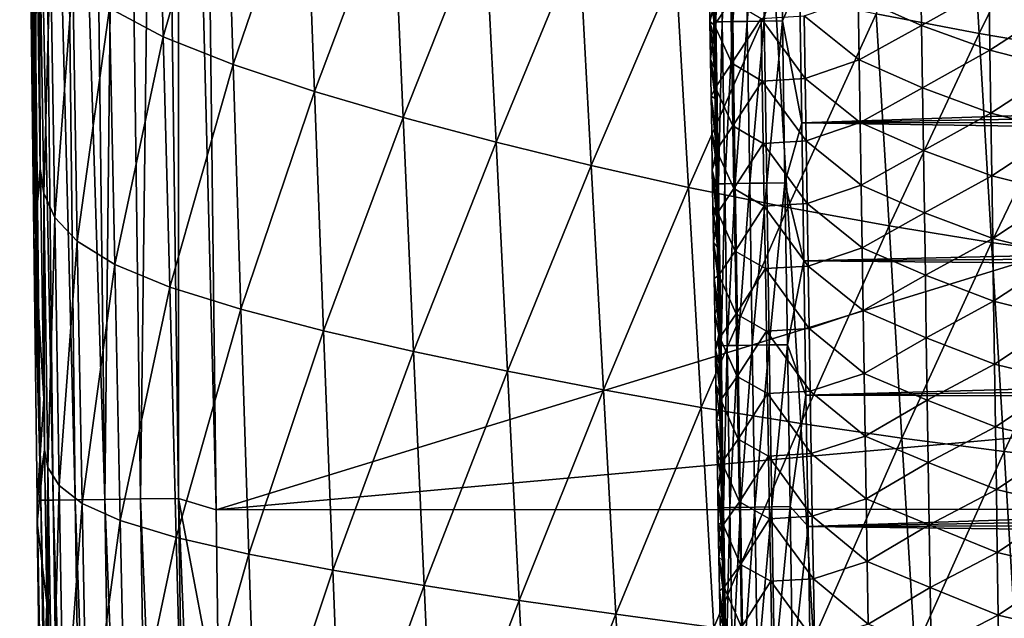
# Model space of a CAD drawing. Header units: metres. Extents: x -26 to 26, y -167 to 32.
# Tile 118 of 237: x -21 to -13, y -67 to -62. Entities that reach past the tile are written whole.
import ezdxf

# ---------------------------------------------------------------- set-up
doc = ezdxf.new("R2010")
doc.units = ezdxf.units.M
doc.layers.add('solid_12_411_043_XXX', color=7, linetype='CONTINUOUS')

msp = doc.modelspace()

# ---------------------------------------------------------------- linework, layer by layer
at = {"layer": 'solid_12_411_043_XXX'}
for points in [[(-21.179415, -66.078621, 136.375885), (-21.343637, -53.979897, 136.237839), (-21.352314, -53.979992, 136.072861)], [(-21.325661, -56.372696, 136.070496), (-21.179415, -66.078621, 136.375885), (-21.352314, -53.979992, 136.072861)], [(-21.179415, -66.078621, 136.375885), (-21.316532, -53.979595, 136.400696), (-21.343637, -53.979897, 136.237839)], [(-21.076607, -66.077293, 136.68985), (-21.208416, -53.978401, 136.712631), (-21.316532, -53.979595, 136.400696)], [(-21.179415, -66.078621, 136.375885), (-21.076607, -66.077293, 136.68985), (-21.316532, -53.979595, 136.400696)], [(-20.897955, -66.074989, 136.983688), (-21.033371, -53.976467, 136.99263), (-21.208416, -53.978401, 136.712631)], [(-21.076607, -66.077293, 136.68985), (-20.897955, -66.074989, 136.983688), (-21.208416, -53.978401, 136.712631)], [(-20.652277, -66.071815, 137.230865), (-20.800573, -53.973896, 137.226227), (-21.033371, -53.976467, 136.99263)], [(-20.897955, -66.074989, 136.983688), (-20.652277, -66.071815, 137.230865), (-21.033371, -53.976467, 136.99263)], [(-20.652277, -66.071815, 137.230865), (-20.52149, -53.97081, 137.402069), (-20.800573, -53.973896, 137.226227)], [(-20.652277, -66.071815, 137.230865), (-20.359886, -66.068047, 137.411148), (-20.52149, -53.97081, 137.402069)], [(-20.359886, -66.068047, 137.411148), (-20.210238, -53.967373, 137.511261), (-20.52149, -53.97081, 137.402069)], [(-20.359886, -66.068047, 137.411148), (-20.047272, -66.064011, 137.515793), (-20.210238, -53.967373, 137.511261)], [(-20.047272, -66.064011, 137.515793), (-20.047373, -53.965572, 137.539001), (-20.210238, -53.967373, 137.511261)], [(-20.047373, -53.965572, 137.539001), (-19.738482, -66.156723, 137.548279), (-19.882414, -53.963749, 137.548279)], [(-20.047272, -66.064011, 137.515793), (-19.738482, -66.156723, 137.548279), (-20.047373, -53.965572, 137.539001)], [(-19.882414, -53.963749, 137.548279), (-19.738482, -66.156723, 137.548279), (19.882442, -53.963749, 137.548279)], [(-19.738482, -66.156723, 137.548279), (19.783798, -62.591133, 137.548279), (19.882442, -53.963749, 137.548279)], [(-21.325661, -56.372696, 136.070496), (-21.29718, -58.877483, 136.068954), (-21.179415, -66.078621, 136.375885)], [(-21.29718, -58.877483, 136.068954), (-21.267494, -61.414955, 136.068146), (-21.179415, -66.078621, 136.375885)], [(-20.172977, -62.270092, 121.742081), (-20.61541, -62.03595, 122.427429), (-20.224535, -60.212921, 121.739929)], [(-20.172977, -62.270092, 121.742081), (-20.224535, -60.212921, 121.739929), (-19.661825, -60.488106, 121.149178)], [(-19.599174, -62.498905, 121.150536), (-20.172977, -62.270092, 121.742081), (-19.661825, -60.488106, 121.149178)], [(-19.599174, -62.498905, 121.150536), (-19.661825, -60.488106, 121.149178), (-19.005898, -60.7547, 120.652863)], [(-13.471646, -62.243786, 118.303276), (-14.316966, -62.080509, 118.583664), (-13.57361, -60.527737, 118.239883)], [(-13.471646, -62.243786, 118.303276), (-13.57361, -60.527737, 118.239883), (-12.712985, -60.695759, 117.967117)], [(-12.614868, -62.387691, 118.033821), (-13.471646, -62.243786, 118.303276), (-12.712985, -60.695759, 117.967117)], [(-18.931639, -62.720722, 120.657013), (-19.599174, -62.498905, 121.150536), (-19.005898, -60.7547, 120.652863)], [(-18.931639, -62.720722, 120.657013), (-19.005898, -60.7547, 120.652863), (-18.288574, -61.010818, 120.239372)], [(-15.515304, -60.814735, 177.593628), (-15.602155, -60.816074, 177.455353), (-15.581841, -62.146854, 177.455185)], [(-15.495008, -62.145496, 177.593567), (-15.515304, -60.814735, 177.593628), (-15.581841, -62.146854, 177.455185)], [(-15.397344, -60.812927, 177.709717), (-15.515304, -60.814735, 177.593628), (-15.495008, -62.145496, 177.593567)], [(-15.377034, -62.143661, 177.709732), (-15.397344, -60.812927, 177.709717), (-15.495008, -62.145496, 177.593567)], [(-15.257713, -60.810795, 177.794327), (-15.397344, -60.812927, 177.709717), (-15.377034, -62.143661, 177.709732)], [(-15.237366, -62.141499, 177.794403), (-15.257713, -60.810795, 177.794327), (-15.377034, -62.143661, 177.709732)], [(-15.108663, -60.808521, 177.843445), (-15.257713, -60.810795, 177.794327), (-15.237366, -62.141499, 177.794403)], [(-15.088266, -62.139194, 177.843552), (-15.108663, -60.808521, 177.843445), (-15.237366, -62.141499, 177.794403)], [(-14.947397, -61.81649, 177.858688), (-15.108663, -60.808521, 177.843445), (-15.088266, -62.139194, 177.843552)], [(-15.602155, -60.816074, 177.455353), (-15.653658, -60.816879, 177.307053), (-15.633293, -62.147671, 177.306808)], [(-15.633293, -62.147671, 177.306808), (-15.653658, -60.816879, 177.307053), (-15.652613, -62.025574, 177.160492)], [(-15.581841, -62.146854, 177.455185), (-15.602155, -60.816074, 177.455353), (-15.633293, -62.147671, 177.306808)], [(-18.203682, -62.933926, 120.249268), (-18.931639, -62.720722, 120.657013), (-18.288574, -61.010818, 120.239372)], [(-18.203682, -62.933926, 120.249268), (-18.288574, -61.010818, 120.239372), (-17.533356, -61.254765, 119.87178)], [(-17.439735, -63.137035, 119.888512), (-18.203682, -62.933926, 120.249268), (-17.533356, -61.254765, 119.87178)], [(-17.439735, -63.137035, 119.888512), (-17.533356, -61.254765, 119.87178), (-16.757851, -61.484951, 119.52047)], [(-21.211603, -61.375935, 125.640503), (-21.237299, -63.90411, 136.067749), (-21.267494, -61.414955, 136.068146)], [(-21.18322, -63.351635, 125.668091), (-21.237299, -63.90411, 136.067749), (-21.211603, -61.375935, 125.640503)], [(-21.18322, -63.351635, 125.668091), (-21.211603, -61.375935, 125.640503), (-21.188412, -61.303627, 124.809784)], [(-21.155243, -63.55619, 124.833878), (-21.188412, -61.303627, 124.809784), (-21.099234, -61.553276, 123.991066)], [(-21.155243, -63.55619, 124.833878), (-21.18322, -63.351635, 125.668091), (-21.188412, -61.303627, 124.809784)], [(-21.267494, -61.414955, 136.068146), (-21.237299, -63.90411, 136.067749), (-21.179415, -66.078621, 136.375885)], [(-16.658047, -63.328663, 119.543587), (-17.439735, -63.137035, 119.888512), (-16.757851, -61.484951, 119.52047)], [(-16.658047, -63.328663, 119.543587), (-16.757851, -61.484951, 119.52047), (-15.963448, -61.700085, 119.186523)], [(-21.064571, -63.756142, 124.00605), (-21.155243, -63.55619, 124.833878), (-21.099234, -61.553276, 123.991066)], [(-21.064571, -63.756142, 124.00605), (-21.099234, -61.553276, 123.991066), (-20.916945, -61.797153, 123.188278)], [(-15.85986, -63.507744, 119.2155), (-16.658047, -63.328663, 119.543587), (-15.963448, -61.700085, 119.186523)], [(-15.85986, -63.507744, 119.2155), (-15.963448, -61.700085, 119.186523), (-15.148923, -61.898949, 118.87561)], [(-15.653914, -61.66106, 174.283691), (-15.645355, -62.174427, 174.286179), (-15.688893, -61.835892, 174.842117)], [(-15.511482, -61.970539, 173.711716), (-15.645355, -62.174427, 174.286179), (-15.653914, -61.66106, 174.283691)], [(-14.466666, -61.944416, 172.174103), (-13.952762, -61.664223, 171.812668), (-13.94496, -62.177341, 171.816956)], [(-13.94496, -62.177341, 171.816956), (-13.952762, -61.664223, 171.812668), (-13.390116, -61.865032, 171.560211)], [(-20.878933, -63.950729, 123.194168), (-21.064571, -63.756142, 124.00605), (-20.916945, -61.797153, 123.188278)], [(-20.878933, -63.950729, 123.194168), (-20.916945, -61.797153, 123.188278), (-20.61541, -62.03595, 122.427429)], [(-15.688893, -61.835892, 174.842117), (-15.683783, -62.145588, 174.843399), (-15.652613, -62.025574, 177.160492)], [(-15.645355, -62.174427, 174.286179), (-15.683783, -62.145588, 174.843399), (-15.688893, -61.835892, 174.842117)], [(-14.929387, -62.978203, 177.85878), (-14.947397, -61.81649, 177.858688), (-15.088266, -62.139194, 177.843552)], [(14.944882, -61.9814, 177.858704), (-14.947397, -61.81649, 177.858688), (-14.929387, -62.978203, 177.85878)], [(-13.94496, -62.177341, 171.816956), (-13.390116, -61.865032, 171.560211), (-13.382623, -62.380833, 171.564728)], [(-13.382623, -62.380833, 171.564728), (-13.390116, -61.865032, 171.560211), (-12.816506, -62.013035, 171.416824)], [(-15.043676, -63.67329, 118.91008), (-15.85986, -63.507744, 119.2155), (-15.148923, -61.898949, 118.87561)], [(-15.043676, -63.67329, 118.91008), (-15.148923, -61.898949, 118.87561), (-14.316966, -62.080509, 118.583664)], [(-14.910151, -62.09803, 172.626953), (-14.466666, -61.944416, 172.174103), (-14.458509, -62.459705, 172.178131)], [(-14.458509, -62.459705, 172.178131), (-14.466666, -61.944416, 172.174103), (-13.94496, -62.177341, 171.816956)], [(-15.683783, -62.145588, 174.843399), (-15.648716, -62.277508, 177.160431), (-15.652613, -62.025574, 177.160492)], [(-15.633293, -62.147671, 177.306808), (-15.652613, -62.025574, 177.160492), (-15.648716, -62.277508, 177.160431)], [(-15.502845, -62.485729, 173.714584), (-15.645355, -62.174427, 174.286179), (-15.511482, -61.970539, 173.711716)], [(-15.502845, -62.485729, 173.714584), (-15.511482, -61.970539, 173.711716), (-15.262122, -62.119858, 173.149796)], [(14.944882, -61.9814, 177.858704), (-14.929387, -62.978203, 177.85878), (14.937303, -62.471542, 177.858749)], [(-13.382623, -62.380833, 171.564728), (-12.816506, -62.013035, 171.416824), (-12.809402, -62.527397, 171.421448)], [(-20.571594, -64.140907, 122.425423), (-20.878933, -63.950729, 123.194168), (-20.61541, -62.03595, 122.427429)], [(-20.571594, -64.140907, 122.425423), (-20.61541, -62.03595, 122.427429), (-20.172977, -62.270092, 121.742081)], [(-15.262122, -62.119858, 173.149796), (-14.910151, -62.09803, 172.626953), (-14.901757, -62.612015, 172.630615)], [(-14.212045, -63.82444, 118.622986), (-15.043676, -63.67329, 118.91008), (-14.316966, -62.080509, 118.583664)], [(-14.901757, -62.612015, 172.630615), (-14.910151, -62.09803, 172.626953), (-14.458509, -62.459705, 172.178131)], [(-14.212045, -63.82444, 118.622986), (-14.316966, -62.080509, 118.583664), (-13.471646, -62.243786, 118.303276)], [(-15.683783, -62.145588, 174.843399), (-15.644832, -62.527924, 177.160385), (-15.648716, -62.277508, 177.160431)], [(-15.683783, -62.145588, 174.843399), (-15.678689, -62.453262, 174.844635), (-15.644832, -62.527924, 177.160385)], [(-15.645355, -62.174427, 174.286179), (-15.678689, -62.453262, 174.844635), (-15.683783, -62.145588, 174.843399)], [(-15.645355, -62.174427, 174.286179), (-15.636751, -62.687794, 174.288605), (-15.678689, -62.453262, 174.844635)], [(-15.633293, -62.147671, 177.306808), (-15.648716, -62.277508, 177.160431), (-15.644832, -62.527924, 177.160385)], [(-15.502845, -62.485729, 173.714584), (-15.636751, -62.687794, 174.288605), (-15.645355, -62.174427, 174.286179)], [(-15.633293, -62.147671, 177.306808), (-15.644832, -62.527924, 177.160385), (-15.64096, -62.776844, 177.160324)], [(-15.633293, -62.147671, 177.306808), (-15.64096, -62.776844, 177.160324), (-15.6371, -63.0243, 177.160263)], [(-15.633293, -62.147671, 177.306808), (-15.6371, -63.0243, 177.160263), (-15.633253, -63.270321, 177.160217)], [(-15.581841, -62.146854, 177.455185), (-15.633293, -62.147671, 177.306808), (-15.612633, -63.478462, 177.306564)], [(-15.612633, -63.478462, 177.306564), (-15.633293, -62.147671, 177.306808), (-15.633253, -63.270321, 177.160217)], [(-15.561232, -63.477638, 177.455032), (-15.581841, -62.146854, 177.455185), (-15.612633, -63.478462, 177.306564)], [(-15.495008, -62.145496, 177.593567), (-15.581841, -62.146854, 177.455185), (-15.561232, -63.477638, 177.455032)], [(-15.474418, -63.476261, 177.593491), (-15.495008, -62.145496, 177.593567), (-15.561232, -63.477638, 177.455032)], [(-15.502845, -62.485729, 173.714584), (-15.262122, -62.119858, 173.149796), (-15.253566, -62.633694, 173.153046)], [(-15.377034, -62.143661, 177.709732), (-15.495008, -62.145496, 177.593567), (-15.474418, -63.476261, 177.593491)], [(-15.356429, -63.4744, 177.709747), (-15.377034, -62.143661, 177.709732), (-15.474418, -63.476261, 177.593491)], [(-15.237366, -62.141499, 177.794403), (-15.377034, -62.143661, 177.709732), (-15.356429, -63.4744, 177.709747)], [(-15.216722, -63.472202, 177.794479), (-15.237366, -62.141499, 177.794403), (-15.356429, -63.4744, 177.709747)], [(-15.253566, -62.633694, 173.153046), (-15.262122, -62.119858, 173.149796), (-14.901757, -62.612015, 172.630615)], [(-15.088266, -62.139194, 177.843552), (-15.237366, -62.141499, 177.794403), (-15.216722, -63.472202, 177.794479)], [(-15.067575, -63.469864, 177.843658), (-15.088266, -62.139194, 177.843552), (-15.216722, -63.472202, 177.794479)], [(-14.929387, -62.978203, 177.85878), (-15.088266, -62.139194, 177.843552), (-15.067575, -63.469864, 177.843658)], [(-14.458509, -62.459705, 172.178131), (-13.94496, -62.177341, 171.816956), (-13.937147, -62.690456, 171.821243)], [(-13.937147, -62.690456, 171.821243), (-13.94496, -62.177341, 171.816956), (-13.382623, -62.380833, 171.564728)], [(-20.120377, -64.3274, 121.734871), (-20.571594, -64.140907, 122.425423), (-20.172977, -62.270092, 121.742081)], [(-20.120377, -64.3274, 121.734871), (-20.172977, -62.270092, 121.742081), (-19.599174, -62.498905, 121.150536)], [(-13.368943, -63.960377, 118.34642), (-14.212045, -63.82444, 118.622986), (-13.471646, -62.243786, 118.303276)], [(-13.368943, -63.960377, 118.34642), (-13.471646, -62.243786, 118.303276), (-12.614868, -62.387691, 118.033821)], [(-13.937147, -62.690456, 171.821243), (-13.382623, -62.380833, 171.564728), (-13.375131, -62.896629, 171.569244)], [(-13.375131, -62.896629, 171.569244), (-13.382623, -62.380833, 171.564728), (-12.809402, -62.527397, 171.421448)], [(-12.516063, -64.080185, 118.079666), (-13.368943, -63.960377, 118.34642), (-12.614868, -62.387691, 118.033821)], [(-19.535501, -64.509842, 121.141617), (-20.120377, -64.3274, 121.734871), (-19.599174, -62.498905, 121.150536)], [(-19.535501, -64.509842, 121.141617), (-19.599174, -62.498905, 121.150536), (-18.931639, -62.720722, 120.657013)], [(-15.678689, -62.453262, 174.844635), (-15.64096, -62.776844, 177.160324), (-15.644832, -62.527924, 177.160385)], [(-15.678689, -62.453262, 174.844635), (-15.673612, -62.758923, 174.845856), (-15.64096, -62.776844, 177.160324)], [(-15.636751, -62.687794, 174.288605), (-15.673612, -62.758923, 174.845856), (-15.678689, -62.453262, 174.844635)], [(-15.494164, -63.000916, 173.717392), (-15.636751, -62.687794, 174.288605), (-15.502845, -62.485729, 173.714584)], [(-15.494164, -63.000916, 173.717392), (-15.502845, -62.485729, 173.714584), (-15.253566, -62.633694, 173.153046)], [(14.937303, -62.471542, 177.858749), (-14.929387, -62.978203, 177.85878), (14.929759, -62.956245, 177.85878)], [(-14.901757, -62.612015, 172.630615), (-14.458509, -62.459705, 172.178131), (-14.45033, -62.974987, 172.182144)], [(-14.45033, -62.974987, 172.182144), (-14.458509, -62.459705, 172.178131), (-13.937147, -62.690456, 171.821243)], [(-19.738482, -66.156723, 137.548279), (19.738823, -66.133438, 137.548279), (19.783798, -62.591133, 137.548279)], [(-13.375131, -62.896629, 171.569244), (-12.809402, -62.527397, 171.421448), (-12.80231, -63.041759, 171.426056)], [(-15.494164, -63.000916, 173.717392), (-15.253566, -62.633694, 173.153046), (-15.244972, -63.147526, 173.156265)], [(-15.253566, -62.633694, 173.153046), (-14.901757, -62.612015, 172.630615), (-14.893332, -63.125996, 172.634247)], [(-15.244972, -63.147526, 173.156265), (-15.253566, -62.633694, 173.153046), (-14.893332, -63.125996, 172.634247)], [(-14.893332, -63.125996, 172.634247), (-14.901757, -62.612015, 172.630615), (-14.45033, -62.974987, 172.182144)], [(-18.85639, -64.68689, 120.650055), (-19.535501, -64.509842, 121.141617), (-18.931639, -62.720722, 120.657013)], [(-18.85639, -64.68689, 120.650055), (-18.931639, -62.720722, 120.657013), (-18.203682, -62.933926, 120.249268)], [(-15.636751, -62.687794, 174.288605), (-15.628102, -63.201157, 174.290985), (-15.673612, -62.758923, 174.845856)], [(-15.494164, -63.000916, 173.717392), (-15.628102, -63.201157, 174.290985), (-15.636751, -62.687794, 174.288605)], [(-14.45033, -62.974987, 172.182144), (-13.937147, -62.690456, 171.821243), (-13.929323, -63.203568, 171.825531)], [(-13.929323, -63.203568, 171.825531), (-13.937147, -62.690456, 171.821243), (-13.375131, -62.896629, 171.569244)], [(-15.673612, -62.758923, 174.845856), (-15.6371, -63.0243, 177.160263), (-15.64096, -62.776844, 177.160324)], [(-15.673612, -62.758923, 174.845856), (-15.668553, -63.062561, 174.847061), (-15.6371, -63.0243, 177.160263)], [(-15.628102, -63.201157, 174.290985), (-15.668553, -63.062561, 174.847061), (-15.673612, -62.758923, 174.845856)], [(-13.929323, -63.203568, 171.825531), (-13.375131, -62.896629, 171.569244), (-13.367638, -63.412426, 171.573746)], [(-13.367638, -63.412426, 171.573746), (-13.375131, -62.896629, 171.569244), (-12.80231, -63.041759, 171.426056)], [(-18.117842, -64.857193, 120.247299), (-18.85639, -64.68689, 120.650055), (-18.203682, -62.933926, 120.249268)], [(-18.117842, -64.857193, 120.247299), (-18.203682, -62.933926, 120.249268), (-17.439735, -63.137035, 119.888512)], [(-14.91159, -64.110237, 177.858887), (-14.929387, -62.978203, 177.85878), (-15.067575, -63.469864, 177.843658)], [(14.929759, -62.956245, 177.85878), (-14.929387, -62.978203, 177.85878), (14.922254, -63.43568, 177.858826)], [(14.922254, -63.43568, 177.858826), (-14.929387, -62.978203, 177.85878), (-14.91159, -64.110237, 177.858887)], [(-14.893332, -63.125996, 172.634247), (-14.45033, -62.974987, 172.182144), (-14.442128, -63.490265, 172.186127)], [(-14.442128, -63.490265, 172.186127), (-14.45033, -62.974987, 172.182144), (-13.929323, -63.203568, 171.825531)], [(-15.668553, -63.062561, 174.847061), (-15.633253, -63.270321, 177.160217), (-15.6371, -63.0243, 177.160263)], [(-15.668553, -63.062561, 174.847061), (-15.663512, -63.364178, 174.848221), (-15.633253, -63.270321, 177.160217)], [(-15.628102, -63.201157, 174.290985), (-15.663512, -63.364178, 174.848221), (-15.668553, -63.062561, 174.847061)], [(-15.485441, -63.516098, 173.720154), (-15.628102, -63.201157, 174.290985), (-15.494164, -63.000916, 173.717392)], [(-15.485441, -63.516098, 173.720154), (-15.494164, -63.000916, 173.717392), (-15.244972, -63.147526, 173.156265)], [(-13.367638, -63.412426, 171.573746), (-12.80231, -63.041759, 171.426056), (-12.795228, -63.556122, 171.430664)], [(-17.345213, -65.019463, 119.892662), (-18.117842, -64.857193, 120.247299), (-17.439735, -63.137035, 119.888512)], [(-17.345213, -65.019463, 119.892662), (-17.439735, -63.137035, 119.888512), (-16.658047, -63.328663, 119.543587)], [(-15.485441, -63.516098, 173.720154), (-15.244972, -63.147526, 173.156265), (-15.23634, -63.66135, 173.159454)], [(-15.244972, -63.147526, 173.156265), (-14.893332, -63.125996, 172.634247), (-14.884877, -63.639973, 172.637863)], [(-15.23634, -63.66135, 173.159454), (-15.244972, -63.147526, 173.156265), (-14.884877, -63.639973, 172.637863)], [(-14.884877, -63.639973, 172.637863), (-14.893332, -63.125996, 172.634247), (-14.442128, -63.490265, 172.186127)], [(-15.628102, -63.201157, 174.290985), (-15.619409, -63.714516, 174.293289), (-15.663512, -63.364178, 174.848221)], [(-15.485441, -63.516098, 173.720154), (-15.619409, -63.714516, 174.293289), (-15.628102, -63.201157, 174.290985)], [(-14.442128, -63.490265, 172.186127), (-13.929323, -63.203568, 171.825531), (-13.921487, -63.716675, 171.829803)], [(-13.921487, -63.716675, 171.829803), (-13.929323, -63.203568, 171.825531), (-13.367638, -63.412426, 171.573746)], [(-15.663512, -63.364178, 174.848221), (-15.629418, -63.514935, 177.160156), (-15.633253, -63.270321, 177.160217)], [(-15.612633, -63.478462, 177.306564), (-15.633253, -63.270321, 177.160217), (-15.629418, -63.514935, 177.160156)], [(-21.182476, -63.402523, 125.668785), (-21.237299, -63.90411, 136.067749), (-21.18322, -63.351635, 125.668091)], [(-21.15498, -65.244858, 125.693901), (-21.237299, -63.90411, 136.067749), (-21.182476, -63.402523, 125.668785)], [(-21.182476, -63.402523, 125.668785), (-21.18322, -63.351635, 125.668091), (-21.155243, -63.55619, 124.833878)], [(-21.15498, -65.244858, 125.693901), (-21.182476, -63.402523, 125.668785), (-21.155243, -63.55619, 124.833878)], [(-16.557381, -65.172539, 119.553436), (-17.345213, -65.019463, 119.892662), (-16.658047, -63.328663, 119.543587)], [(-16.557381, -65.172539, 119.553436), (-16.658047, -63.328663, 119.543587), (-15.85986, -63.507744, 119.2155)], [(-15.663512, -63.364178, 174.848221), (-15.625595, -63.758171, 177.160095), (-15.629418, -63.514935, 177.160156)], [(-15.663512, -63.364178, 174.848221), (-15.658489, -63.663776, 174.849365), (-15.625595, -63.758171, 177.160095)], [(-15.619409, -63.714516, 174.293289), (-15.658489, -63.663776, 174.849365), (-15.663512, -63.364178, 174.848221)], [(-15.612633, -63.478462, 177.306564), (-15.629418, -63.514935, 177.160156), (-15.625595, -63.758171, 177.160095)], [(-15.612633, -63.478462, 177.306564), (-15.625595, -63.758171, 177.160095), (-15.621783, -64.000061, 177.160049)], [(-15.612633, -63.478462, 177.306564), (-15.621783, -64.000061, 177.160049), (-15.617983, -64.240631, 177.159988)], [(-15.612633, -63.478462, 177.306564), (-15.617983, -64.240631, 177.159988), (-15.614192, -64.479904, 177.159943)], [(-15.612633, -63.478462, 177.306564), (-15.614192, -64.479904, 177.159943), (-15.610414, -64.717926, 177.159882)], [(-15.561232, -63.477638, 177.455032), (-15.612633, -63.478462, 177.306564), (-15.591678, -64.80925, 177.30632)], [(-15.591678, -64.80925, 177.30632), (-15.612633, -63.478462, 177.306564), (-15.610414, -64.717926, 177.159882)], [(-15.540328, -64.808418, 177.454865), (-15.561232, -63.477638, 177.455032), (-15.591678, -64.80925, 177.30632)], [(-15.474418, -63.476261, 177.593491), (-15.561232, -63.477638, 177.455032), (-15.540328, -64.808418, 177.454865)], [(-15.453534, -64.80703, 177.593414), (-15.474418, -63.476261, 177.593491), (-15.540328, -64.808418, 177.454865)], [(-15.356429, -63.4744, 177.709747), (-15.474418, -63.476261, 177.593491), (-15.453534, -64.80703, 177.593414)], [(-15.33553, -64.805138, 177.709747), (-15.356429, -63.4744, 177.709747), (-15.453534, -64.80703, 177.593414)], [(-15.216722, -63.472202, 177.794479), (-15.356429, -63.4744, 177.709747), (-15.33553, -64.805138, 177.709747)], [(-15.195785, -64.80291, 177.79454), (-15.216722, -63.472202, 177.794479), (-15.33553, -64.805138, 177.709747)], [(-15.067575, -63.469864, 177.843658), (-15.216722, -63.472202, 177.794479), (-15.195785, -64.80291, 177.79454)], [(-15.046587, -64.800529, 177.84375), (-15.067575, -63.469864, 177.843658), (-15.195785, -64.80291, 177.79454)], [(-14.91159, -64.110237, 177.858887), (-15.067575, -63.469864, 177.843658), (-15.046587, -64.800529, 177.84375)], [(14.922254, -63.43568, 177.858826), (-14.91159, -64.110237, 177.858887), (14.914785, -63.910027, 177.858871)], [(-13.921487, -63.716675, 171.829803), (-13.367638, -63.412426, 171.573746), (-13.360143, -63.928219, 171.578247)], [(-13.360143, -63.928219, 171.578247), (-13.367638, -63.412426, 171.573746), (-12.795228, -63.556122, 171.430664)], [(-21.120592, -65.808746, 124.855385), (-21.155243, -63.55619, 124.833878), (-21.064571, -63.756142, 124.00605)], [(-21.148563, -65.66465, 125.699379), (-21.15498, -65.244858, 125.693901), (-21.155243, -63.55619, 124.833878)], [(-21.120592, -65.808746, 124.855385), (-21.148563, -65.66465, 125.699379), (-21.155243, -63.55619, 124.833878)], [(-15.755449, -65.315575, 119.230553), (-16.557381, -65.172539, 119.553436), (-15.85986, -63.507744, 119.2155)], [(-15.755449, -65.315575, 119.230553), (-15.85986, -63.507744, 119.2155), (-15.043676, -63.67329, 118.91008)], [(-15.476676, -64.031281, 173.72287), (-15.619409, -63.714516, 174.293289), (-15.485441, -63.516098, 173.720154)], [(-15.476676, -64.031281, 173.72287), (-15.485441, -63.516098, 173.720154), (-15.23634, -63.66135, 173.159454)], [(-14.884877, -63.639973, 172.637863), (-14.442128, -63.490265, 172.186127), (-14.433904, -64.005539, 172.190109)], [(-14.433904, -64.005539, 172.190109), (-14.442128, -63.490265, 172.186127), (-13.921487, -63.716675, 171.829803)], [(-13.360143, -63.928219, 171.578247), (-12.795228, -63.556122, 171.430664), (-12.788156, -64.07048, 171.435272)], [(-15.23634, -63.66135, 173.159454), (-14.884877, -63.639973, 172.637863), (-14.87639, -64.153946, 172.641434)], [(-14.87639, -64.153946, 172.641434), (-14.884877, -63.639973, 172.637863), (-14.433904, -64.005539, 172.190109)], [(-14.937653, -65.447807, 118.929985), (-15.755449, -65.315575, 119.230553), (-15.043676, -63.67329, 118.91008)], [(-15.658489, -63.663776, 174.849365), (-15.621783, -64.000061, 177.160049), (-15.625595, -63.758171, 177.160095)], [(-15.658489, -63.663776, 174.849365), (-15.653485, -63.961353, 174.850479), (-15.621783, -64.000061, 177.160049)], [(-15.619409, -63.714516, 174.293289), (-15.653485, -63.961353, 174.850479), (-15.658489, -63.663776, 174.849365)], [(-15.619409, -63.714516, 174.293289), (-15.610671, -64.227867, 174.295547), (-15.653485, -63.961353, 174.850479)], [(-15.476676, -64.031281, 173.72287), (-15.610671, -64.227867, 174.295547), (-15.619409, -63.714516, 174.293289)], [(-15.476676, -64.031281, 173.72287), (-15.23634, -63.66135, 173.159454), (-15.227671, -64.175171, 173.162598)], [(-15.227671, -64.175171, 173.162598), (-15.23634, -63.66135, 173.159454), (-14.87639, -64.153946, 172.641434)], [(-14.937653, -65.447807, 118.929985), (-15.043676, -63.67329, 118.91008), (-14.212045, -63.82444, 118.622986)], [(-14.433904, -64.005539, 172.190109), (-13.921487, -63.716675, 171.829803), (-13.913637, -64.229782, 171.834061)], [(-13.913637, -64.229782, 171.834061), (-13.921487, -63.716675, 171.829803), (-13.360143, -63.928219, 171.578247)], [(-21.028564, -65.959015, 124.01767), (-21.120592, -65.808746, 124.855385), (-21.064571, -63.756142, 124.00605)], [(-21.028564, -65.959015, 124.01767), (-21.064571, -63.756142, 124.00605), (-20.878933, -63.950729, 123.194168)], [(-14.1064, -65.56855, 118.647133), (-14.937653, -65.447807, 118.929985), (-14.212045, -63.82444, 118.622986)], [(-14.1064, -65.56855, 118.647133), (-14.212045, -63.82444, 118.622986), (-13.368943, -63.960377, 118.34642)], [(-21.237299, -63.90411, 136.067749), (-21.209732, -66.085197, 136.067429), (-21.179415, -66.078621, 136.375885)], [(-21.15498, -65.244858, 125.693901), (-21.209732, -66.085197, 136.067429), (-21.237299, -63.90411, 136.067749)], [(-20.839678, -66.104324, 123.19593), (-21.028564, -65.959015, 124.01767), (-20.878933, -63.950729, 123.194168)], [(-20.839678, -66.104324, 123.19593), (-20.878933, -63.950729, 123.194168), (-20.571594, -64.140907, 122.425423)], [(-15.653485, -63.961353, 174.850479), (-15.617983, -64.240631, 177.159988), (-15.621783, -64.000061, 177.160049)], [(-15.653485, -63.961353, 174.850479), (-15.648501, -64.256912, 174.851563), (-15.617983, -64.240631, 177.159988)], [(-15.610671, -64.227867, 174.295547), (-15.648501, -64.256912, 174.851563), (-15.653485, -63.961353, 174.850479)], [(14.914785, -63.910027, 177.858871), (-14.91159, -64.110237, 177.858887), (14.907356, -64.379463, 177.858902)], [(-13.265565, -65.677147, 118.37381), (-14.1064, -65.56855, 118.647133), (-13.368943, -63.960377, 118.34642)], [(-13.913637, -64.229782, 171.834061), (-13.360143, -63.928219, 171.578247), (-13.352646, -64.444008, 171.582748)], [(-13.265565, -65.677147, 118.37381), (-13.368943, -63.960377, 118.34642), (-12.516063, -64.080185, 118.079666)], [(-13.352646, -64.444008, 171.582748), (-13.360143, -63.928219, 171.578247), (-12.788156, -64.07048, 171.435272)], [(-15.467868, -64.546455, 173.725555), (-15.610671, -64.227867, 174.295547), (-15.476676, -64.031281, 173.72287)], [(-15.467868, -64.546455, 173.725555), (-15.476676, -64.031281, 173.72287), (-15.227671, -64.175171, 173.162598)], [(-14.87639, -64.153946, 172.641434), (-14.433904, -64.005539, 172.190109), (-14.425656, -64.520813, 172.194077)], [(-14.425656, -64.520813, 172.194077), (-14.433904, -64.005539, 172.190109), (-13.913637, -64.229782, 171.834061)], [(-14.894019, -65.214989, 177.858978), (-14.91159, -64.110237, 177.858887), (-15.046587, -64.800529, 177.84375)], [(14.907356, -64.379463, 177.858902), (-14.91159, -64.110237, 177.858887), (-14.894019, -65.214989, 177.858978)], [(-13.352646, -64.444008, 171.582748), (-12.788156, -64.07048, 171.435272), (-12.78109, -64.584839, 171.43988)], [(-12.41663, -65.772858, 118.109222), (-13.265565, -65.677147, 118.37381), (-12.516063, -64.080185, 118.079666)], [(-20.526587, -66.245888, 122.418549), (-20.839678, -66.104324, 123.19593), (-20.571594, -64.140907, 122.425423)], [(-20.526587, -66.245888, 122.418549), (-20.571594, -64.140907, 122.425423), (-20.120377, -64.3274, 121.734871)], [(-15.467868, -64.546455, 173.725555), (-15.227671, -64.175171, 173.162598), (-15.218964, -64.688995, 173.16571)], [(-15.227671, -64.175171, 173.162598), (-14.87639, -64.153946, 172.641434), (-14.867872, -64.667915, 172.645004)], [(-15.218964, -64.688995, 173.16571), (-15.227671, -64.175171, 173.162598), (-14.867872, -64.667915, 172.645004)], [(-14.867872, -64.667915, 172.645004), (-14.87639, -64.153946, 172.641434), (-14.425656, -64.520813, 172.194077)], [(-15.610671, -64.227867, 174.295547), (-15.601889, -64.741226, 174.297745), (-15.648501, -64.256912, 174.851563)], [(-15.648501, -64.256912, 174.851563), (-15.614192, -64.479904, 177.159943), (-15.617983, -64.240631, 177.159988)], [(-15.648501, -64.256912, 174.851563), (-15.643536, -64.550446, 174.852631), (-15.614192, -64.479904, 177.159943)], [(-15.601889, -64.741226, 174.297745), (-15.643536, -64.550446, 174.852631), (-15.648501, -64.256912, 174.851563)], [(-15.467868, -64.546455, 173.725555), (-15.601889, -64.741226, 174.297745), (-15.610671, -64.227867, 174.295547)], [(-14.425656, -64.520813, 172.194077), (-13.913637, -64.229782, 171.834061), (-13.905774, -64.742889, 171.838318)], [(-13.905774, -64.742889, 171.838318), (-13.913637, -64.229782, 171.834061), (-13.352646, -64.444008, 171.582748)], [(-20.066628, -66.384743, 121.722069), (-20.526587, -66.245888, 122.418549), (-20.120377, -64.3274, 121.734871)], [(-20.066628, -66.384743, 121.722069), (-20.120377, -64.3274, 121.734871), (-19.535501, -64.509842, 121.141617)], [(14.907356, -64.379463, 177.858902), (-14.894019, -65.214989, 177.858978), (14.899968, -64.844154, 177.858948)], [(-13.905774, -64.742889, 171.838318), (-13.352646, -64.444008, 171.582748), (-13.345144, -64.959801, 171.58725)], [(-13.345144, -64.959801, 171.58725), (-13.352646, -64.444008, 171.582748), (-12.78109, -64.584839, 171.43988)], [(-19.470732, -66.520828, 121.126419), (-20.066628, -66.384743, 121.722069), (-19.535501, -64.509842, 121.141617)], [(-19.470732, -66.520828, 121.126419), (-19.535501, -64.509842, 121.141617), (-18.85639, -64.68689, 120.650055)], [(-15.643536, -64.550446, 174.852631), (-15.610414, -64.717926, 177.159882), (-15.614192, -64.479904, 177.159943)], [(-14.867872, -64.667915, 172.645004), (-14.425656, -64.520813, 172.194077), (-14.417385, -65.036087, 172.198029)], [(-14.417385, -65.036087, 172.198029), (-14.425656, -64.520813, 172.194077), (-13.905774, -64.742889, 171.838318)], [(-15.643536, -64.550446, 174.852631), (-15.638591, -64.841957, 174.853653), (-15.610414, -64.717926, 177.159882)], [(-15.601889, -64.741226, 174.297745), (-15.638591, -64.841957, 174.853653), (-15.643536, -64.550446, 174.852631)], [(-15.459019, -65.061623, 173.72818), (-15.601889, -64.741226, 174.297745), (-15.467868, -64.546455, 173.725555)], [(-15.459019, -65.061623, 173.72818), (-15.467868, -64.546455, 173.725555), (-15.218964, -64.688995, 173.16571)], [(-13.345144, -64.959801, 171.58725), (-12.78109, -64.584839, 171.43988), (-12.77403, -65.099197, 171.444489)], [(-18.780128, -66.653114, 120.636162), (-19.470732, -66.520828, 121.126419), (-18.85639, -64.68689, 120.650055)], [(-18.780128, -66.653114, 120.636162), (-18.85639, -64.68689, 120.650055), (-18.117842, -64.857193, 120.247299)], [(-15.459019, -65.061623, 173.72818), (-15.218964, -64.688995, 173.16571), (-15.210218, -65.202805, 173.168793)], [(-15.218964, -64.688995, 173.16571), (-14.867872, -64.667915, 172.645004), (-14.859324, -65.181877, 172.648529)], [(-15.210218, -65.202805, 173.168793), (-15.218964, -64.688995, 173.16571), (-14.859324, -65.181877, 172.648529)], [(-14.859324, -65.181877, 172.648529), (-14.867872, -64.667915, 172.645004), (-14.417385, -65.036087, 172.198029)], [(-15.638591, -64.841957, 174.853653), (-15.606644, -64.954704, 177.159836), (-15.610414, -64.717926, 177.159882)], [(-15.601889, -64.741226, 174.297745), (-15.593063, -65.25457, 174.299896), (-15.638591, -64.841957, 174.853653)], [(-15.591678, -64.80925, 177.30632), (-15.610414, -64.717926, 177.159882), (-15.606644, -64.954704, 177.159836)], [(-15.459019, -65.061623, 173.72818), (-15.593063, -65.25457, 174.299896), (-15.601889, -64.741226, 174.297745)], [(-14.417385, -65.036087, 172.198029), (-13.905774, -64.742889, 171.838318), (-13.897897, -65.255989, 171.84256)], [(-13.897897, -65.255989, 171.84256), (-13.905774, -64.742889, 171.838318), (-13.345144, -64.959801, 171.58725)], [(-18.031097, -66.780518, 120.237785), (-18.780128, -66.653114, 120.636162), (-18.117842, -64.857193, 120.247299)], [(-18.031097, -66.780518, 120.237785), (-18.117842, -64.857193, 120.247299), (-17.345213, -65.019463, 119.892662)], [(-15.638591, -64.841957, 174.853653), (-15.602886, -65.190208, 177.159775), (-15.606644, -64.954704, 177.159836)], [(-15.638591, -64.841957, 174.853653), (-15.633666, -65.131447, 174.85466), (-15.602886, -65.190208, 177.159775)], [(-15.593063, -65.25457, 174.299896), (-15.633666, -65.131447, 174.85466), (-15.638591, -64.841957, 174.853653)], [(-15.591678, -64.80925, 177.30632), (-15.606644, -64.954704, 177.159836), (-15.602886, -65.190208, 177.159775)], [(-15.591678, -64.80925, 177.30632), (-15.602886, -65.190208, 177.159775), (-15.599142, -65.424271, 177.159729)], [(-15.591678, -64.80925, 177.30632), (-15.599142, -65.424271, 177.159729), (-15.595411, -65.656914, 177.159668)], [(-15.591678, -64.80925, 177.30632), (-15.595411, -65.656914, 177.159668), (-15.591695, -65.888153, 177.159622)], [(-15.591678, -64.80925, 177.30632), (-15.591695, -65.888153, 177.159622), (-15.587991, -66.118019, 177.159561)], [(-15.540328, -64.808418, 177.454865), (-15.591678, -64.80925, 177.30632), (-15.57043, -66.140038, 177.306076)], [(-15.57043, -66.140038, 177.306076), (-15.591678, -64.80925, 177.30632), (-15.587991, -66.118019, 177.159561)], [(-15.519133, -66.139198, 177.454697), (-15.540328, -64.808418, 177.454865), (-15.57043, -66.140038, 177.306076)], [(-15.453534, -64.80703, 177.593414), (-15.540328, -64.808418, 177.454865), (-15.519133, -66.139198, 177.454697)], [(-15.432358, -66.137794, 177.593338), (-15.453534, -64.80703, 177.593414), (-15.519133, -66.139198, 177.454697)], [(-15.33553, -64.805138, 177.709747), (-15.453534, -64.80703, 177.593414), (-15.432358, -66.137794, 177.593338)], [(-15.31434, -66.13588, 177.709747), (-15.33553, -64.805138, 177.709747), (-15.432358, -66.137794, 177.593338)], [(-15.195785, -64.80291, 177.79454), (-15.33553, -64.805138, 177.709747), (-15.31434, -66.13588, 177.709747)], [(-15.174554, -66.133614, 177.794617), (-15.195785, -64.80291, 177.79454), (-15.31434, -66.13588, 177.709747)], [(-15.046587, -64.800529, 177.84375), (-15.195785, -64.80291, 177.79454), (-15.174554, -66.133614, 177.794617)], [(-15.025306, -66.131195, 177.843857), (-15.046587, -64.800529, 177.84375), (-15.174554, -66.133614, 177.794617)], [(-14.894019, -65.214989, 177.858978), (-15.046587, -64.800529, 177.84375), (-15.025306, -66.131195, 177.843857)], [(14.899968, -64.844154, 177.858948), (-14.894019, -65.214989, 177.858978), (14.89262, -65.304291, 177.858978)], [(-17.249895, -66.90197, 119.888695), (-18.031097, -66.780518, 120.237785), (-17.345213, -65.019463, 119.892662)], [(-17.249895, -66.90197, 119.888695), (-17.345213, -65.019463, 119.892662), (-16.557381, -65.172539, 119.553436)], [(-13.897897, -65.255989, 171.84256), (-13.345144, -64.959801, 171.58725), (-13.337637, -65.475586, 171.591736)], [(-13.337637, -65.475586, 171.591736), (-13.345144, -64.959801, 171.58725), (-12.77403, -65.099197, 171.444489)], [(-15.450128, -65.57679, 173.730774), (-15.593063, -65.25457, 174.299896), (-15.459019, -65.061623, 173.72818)], [(-15.450128, -65.57679, 173.730774), (-15.459019, -65.061623, 173.72818), (-15.210218, -65.202805, 173.168793)], [(-14.859324, -65.181877, 172.648529), (-14.417385, -65.036087, 172.198029), (-14.40909, -65.551346, 172.20195)], [(-14.40909, -65.551346, 172.20195), (-14.417385, -65.036087, 172.198029), (-13.897897, -65.255989, 171.84256)], [(-13.337637, -65.475586, 171.591736), (-12.77403, -65.099197, 171.444489), (-12.766974, -65.613556, 171.449097)], [(-16.456009, -67.016495, 119.554581), (-17.249895, -66.90197, 119.888695), (-16.557381, -65.172539, 119.553436)], [(-16.456009, -67.016495, 119.554581), (-16.557381, -65.172539, 119.553436), (-15.755449, -65.315575, 119.230553)], [(-15.633666, -65.131447, 174.85466), (-15.599142, -65.424271, 177.159729), (-15.602886, -65.190208, 177.159775)], [(-15.633666, -65.131447, 174.85466), (-15.628762, -65.418839, 174.855637), (-15.599142, -65.424271, 177.159729)], [(-15.593063, -65.25457, 174.299896), (-15.628762, -65.418839, 174.855637), (-15.633666, -65.131447, 174.85466)], [(-15.210218, -65.202805, 173.168793), (-14.859324, -65.181877, 172.648529), (-14.850743, -65.695839, 172.652054)], [(-14.850743, -65.695839, 172.652054), (-14.859324, -65.181877, 172.648529), (-14.40909, -65.551346, 172.20195)], [(-21.148563, -65.66465, 125.699379), (-21.209732, -66.085197, 136.067429), (-21.15498, -65.244858, 125.693901)], [(-15.593063, -65.25457, 174.299896), (-15.584194, -65.767914, 174.301987), (-15.628762, -65.418839, 174.855637)], [(-15.450128, -65.57679, 173.730774), (-15.584194, -65.767914, 174.301987), (-15.593063, -65.25457, 174.299896)], [(-15.450128, -65.57679, 173.730774), (-15.210218, -65.202805, 173.168793), (-15.201437, -65.716621, 173.171844)], [(-15.201437, -65.716621, 173.171844), (-15.210218, -65.202805, 173.168793), (-14.850743, -65.695839, 172.652054)], [(-14.876685, -66.294373, 177.85907), (-14.894019, -65.214989, 177.858978), (-15.025306, -66.131195, 177.843857)], [(14.89262, -65.304291, 177.858978), (-14.894019, -65.214989, 177.858978), (-14.876685, -66.294373, 177.85907)], [(-14.40909, -65.551346, 172.20195), (-13.897897, -65.255989, 171.84256), (-13.890004, -65.769089, 171.846802)], [(-13.890004, -65.769089, 171.846802), (-13.897897, -65.255989, 171.84256), (-13.337637, -65.475586, 171.591736)], [(-15.650414, -67.123489, 119.236328), (-16.456009, -67.016495, 119.554581), (-15.755449, -65.315575, 119.230553)], [(-15.650414, -67.123489, 119.236328), (-15.755449, -65.315575, 119.230553), (-14.937653, -65.447807, 118.929985)], [(14.89262, -65.304291, 177.858978), (-14.876685, -66.294373, 177.85907), (14.885314, -65.760033, 177.859024)], [(-15.628762, -65.418839, 174.855637), (-15.595411, -65.656914, 177.159668), (-15.599142, -65.424271, 177.159729)], [(-15.628762, -65.418839, 174.855637), (-15.623884, -65.70401, 174.856583), (-15.595411, -65.656914, 177.159668)], [(-15.584194, -65.767914, 174.301987), (-15.623884, -65.70401, 174.856583), (-15.628762, -65.418839, 174.855637)], [(-14.831089, -67.22242, 118.940079), (-15.650414, -67.123489, 119.236328), (-14.937653, -65.447807, 118.929985)], [(-14.831089, -67.22242, 118.940079), (-14.937653, -65.447807, 118.929985), (-14.1064, -65.56855, 118.647133)], [(-13.890004, -65.769089, 171.846802), (-13.337637, -65.475586, 171.591736), (-13.330124, -65.991371, 171.596237)], [(-13.330124, -65.991371, 171.596237), (-13.337637, -65.475586, 171.591736), (-12.766974, -65.613556, 171.449097)], [(-15.441195, -66.091957, 173.733322), (-15.584194, -65.767914, 174.301987), (-15.450128, -65.57679, 173.730774)], [(-15.441195, -66.091957, 173.733322), (-15.450128, -65.57679, 173.730774), (-15.201437, -65.716621, 173.171844)], [(-14.850743, -65.695839, 172.652054), (-14.40909, -65.551346, 172.20195), (-14.400771, -66.066612, 172.205872)], [(-14.000286, -67.312759, 118.660995), (-14.831089, -67.22242, 118.940079), (-14.1064, -65.56855, 118.647133)], [(-14.400771, -66.066612, 172.205872), (-14.40909, -65.551346, 172.20195), (-13.890004, -65.769089, 171.846802)], [(-14.000286, -67.312759, 118.660995), (-14.1064, -65.56855, 118.647133), (-13.265565, -65.677147, 118.37381)], [(-21.148563, -65.66465, 125.699379), (-21.207434, -66.262802, 136.067368), (-21.209732, -66.085197, 136.067429)], [(-21.128962, -66.923378, 125.716263), (-21.207434, -66.262802, 136.067368), (-21.148563, -65.66465, 125.699379)], [(-21.128962, -66.923378, 125.716263), (-21.148563, -65.66465, 125.699379), (-21.120592, -65.808746, 124.855385)], [(-15.623884, -65.70401, 174.856583), (-15.591695, -65.888153, 177.159622), (-15.595411, -65.656914, 177.159668)], [(-13.330124, -65.991371, 171.596237), (-12.766974, -65.613556, 171.449097), (-12.759922, -66.127914, 171.453705)], [(-15.623884, -65.70401, 174.856583), (-15.61903, -65.987007, 174.857498), (-15.591695, -65.888153, 177.159622)], [(-15.584194, -65.767914, 174.301987), (-15.61903, -65.987007, 174.857498), (-15.623884, -65.70401, 174.856583)], [(-15.441195, -66.091957, 173.733322), (-15.201437, -65.716621, 173.171844), (-15.192618, -66.230423, 173.174866)], [(-15.201437, -65.716621, 173.171844), (-14.850743, -65.695839, 172.652054), (-14.842132, -66.209793, 172.655548)], [(-15.192618, -66.230423, 173.174866), (-15.201437, -65.716621, 173.171844), (-14.842132, -66.209793, 172.655548)], [(-14.842132, -66.209793, 172.655548), (-14.850743, -65.695839, 172.652054), (-14.400771, -66.066612, 172.205872)], [(-13.161765, -67.39402, 118.390518), (-14.000286, -67.312759, 118.660995), (-13.265565, -65.677147, 118.37381)], [(-13.161765, -67.39402, 118.390518), (-13.265565, -65.677147, 118.37381), (-12.41663, -65.772858, 118.109222)], [(-21.112253, -67.967628, 125.730179), (-21.128962, -66.923378, 125.716263), (-21.120592, -65.808746, 124.855385)], [(-21.08415, -68.061287, 124.876404), (-21.120592, -65.808746, 124.855385), (-21.028564, -65.959015, 124.01767)], [(-21.08415, -68.061287, 124.876404), (-21.112253, -67.967628, 125.730179), (-21.120592, -65.808746, 124.855385)], [(-15.584194, -65.767914, 174.301987), (-15.575282, -66.281258, 174.304047), (-15.61903, -65.987007, 174.857498)], [(-15.441195, -66.091957, 173.733322), (-15.575282, -66.281258, 174.304047), (-15.584194, -65.767914, 174.301987)], [(14.885314, -65.760033, 177.859024), (-14.876685, -66.294373, 177.85907), (14.87805, -66.211479, 177.85907)], [(-14.400771, -66.066612, 172.205872), (-13.890004, -65.769089, 171.846802), (-13.882096, -66.282181, 171.851028)], [(-13.882096, -66.282181, 171.851028), (-13.890004, -65.769089, 171.846802), (-13.330124, -65.991371, 171.596237)], [(-15.61903, -65.987007, 174.857498), (-15.587991, -66.118019, 177.159561), (-15.591695, -65.888153, 177.159622)], [(-20.990906, -68.16188, 124.028404), (-21.08415, -68.061287, 124.876404), (-21.028564, -65.959015, 124.01767)], [(-20.990906, -68.16188, 124.028404), (-21.028564, -65.959015, 124.01767), (-20.839678, -66.104324, 123.19593)], [(-15.61903, -65.987007, 174.857498), (-15.584301, -66.346542, 177.159515), (-15.587991, -66.118019, 177.159561)], [(-15.61903, -65.987007, 174.857498), (-15.614199, -66.267883, 174.858368), (-15.584301, -66.346542, 177.159515)], [(-15.575282, -66.281258, 174.304047), (-15.614199, -66.267883, 174.858368), (-15.61903, -65.987007, 174.857498)], [(-13.882096, -66.282181, 171.851028), (-13.330124, -65.991371, 171.596237), (-13.322604, -66.507156, 171.600723)], [(-13.322604, -66.507156, 171.600723), (-13.330124, -65.991371, 171.596237), (-12.759922, -66.127914, 171.453705)], [(-20.469147, -78.182846, 137.230011), (-20.652277, -66.071815, 137.230865), (-20.897955, -66.074989, 136.983688)], [(-20.176506, -78.177483, 137.410767), (-20.359886, -66.068047, 137.411148), (-20.652277, -66.071815, 137.230865)], [(-20.176506, -78.177483, 137.410767), (-20.652277, -66.071815, 137.230865), (-20.469147, -78.182846, 137.230011)], [(-19.863518, -78.171753, 137.515701), (-20.047272, -66.064011, 137.515793), (-20.359886, -66.068047, 137.411148)], [(-19.863518, -78.171753, 137.515701), (-20.359886, -66.068047, 137.411148), (-20.176506, -78.177483, 137.410767)], [(-20.047272, -66.064011, 137.515793), (-19.553154, -78.276535, 137.548279), (-19.716608, -67.818192, 137.548279)], [(-19.863518, -78.171753, 137.515701), (-19.553154, -78.276535, 137.548279), (-20.047272, -66.064011, 137.515793)], [(-20.047272, -66.064011, 137.515793), (-19.716608, -67.818192, 137.548279), (-19.738482, -66.156723, 137.548279)], [(-14.842132, -66.209793, 172.655548), (-14.400771, -66.066612, 172.205872), (-14.392427, -66.581871, 172.209778)], [(-14.392427, -66.581871, 172.209778), (-14.400771, -66.066612, 172.205872), (-13.882096, -66.282181, 171.851028)], [(-20.995667, -78.19249, 136.373367), (-21.179415, -66.078621, 136.375885), (-21.209732, -66.085197, 136.067429)], [(-21.207434, -66.262802, 136.067368), (-20.995667, -78.19249, 136.373367), (-21.209732, -66.085197, 136.067429)], [(-20.893288, -78.190613, 136.68779), (-21.076607, -66.077293, 136.68985), (-21.179415, -66.078621, 136.375885)], [(-20.893288, -78.190613, 136.68779), (-21.179415, -66.078621, 136.375885), (-20.995667, -78.19249, 136.373367)], [(-20.714855, -78.187347, 136.982224), (-20.897955, -66.074989, 136.983688), (-21.076607, -66.077293, 136.68985)], [(-20.714855, -78.187347, 136.982224), (-21.076607, -66.077293, 136.68985), (-20.893288, -78.190613, 136.68779)], [(-20.798885, -68.257919, 123.196396), (-20.990906, -68.16188, 124.028404), (-20.839678, -66.104324, 123.19593)], [(-20.469147, -78.182846, 137.230011), (-20.897955, -66.074989, 136.983688), (-20.714855, -78.187347, 136.982224)], [(-20.798885, -68.257919, 123.196396), (-20.839678, -66.104324, 123.19593), (-20.526587, -66.245888, 122.418549)], [(-19.738482, -66.156723, 137.548279), (-19.716608, -67.818192, 137.548279), (19.738823, -66.133438, 137.548279)], [(-19.716608, -67.818192, 137.548279), (19.679358, -70.522919, 137.548279), (19.738823, -66.133438, 137.548279)], [(-15.57043, -66.140038, 177.306076), (-15.587991, -66.118019, 177.159561), (-15.584301, -66.346542, 177.159515)], [(-15.57043, -66.140038, 177.306076), (-15.584301, -66.346542, 177.159515), (-15.580624, -66.57373, 177.159454)], [(-15.57043, -66.140038, 177.306076), (-15.580624, -66.57373, 177.159454), (-15.576959, -66.799622, 177.159409)], [(-15.57043, -66.140038, 177.306076), (-15.576959, -66.799622, 177.159409), (-15.573306, -67.024239, 177.159348)], [(-15.432221, -66.607117, 173.73584), (-15.575282, -66.281258, 174.304047), (-15.441195, -66.091957, 173.733322)], [(-15.57043, -66.140038, 177.306076), (-15.573306, -67.024239, 177.159348), (-15.569666, -67.247604, 177.159302)], [(-15.519133, -66.139198, 177.454697), (-15.57043, -66.140038, 177.306076), (-15.54889, -67.470818, 177.305832)], [(-15.57043, -66.140038, 177.306076), (-15.569666, -67.247604, 177.159302), (-15.566037, -67.469749, 177.159241)], [(-15.54889, -67.470818, 177.305832), (-15.57043, -66.140038, 177.306076), (-15.566037, -67.469749, 177.159241)], [(-15.497646, -67.469978, 177.454529), (-15.519133, -66.139198, 177.454697), (-15.54889, -67.470818, 177.305832)], [(-15.432358, -66.137794, 177.593338), (-15.519133, -66.139198, 177.454697), (-15.497646, -67.469978, 177.454529)], [(-15.410891, -67.468552, 177.593262), (-15.432358, -66.137794, 177.593338), (-15.497646, -67.469978, 177.454529)], [(-15.432221, -66.607117, 173.73584), (-15.441195, -66.091957, 173.733322), (-15.192618, -66.230423, 173.174866)], [(-15.31434, -66.13588, 177.709747), (-15.432358, -66.137794, 177.593338), (-15.410891, -67.468552, 177.593262)], [(-15.292858, -67.466606, 177.709763), (-15.31434, -66.13588, 177.709747), (-15.410891, -67.468552, 177.593262)], [(-15.174554, -66.133614, 177.794617), (-15.31434, -66.13588, 177.709747), (-15.292858, -67.466606, 177.709763)], [(-15.153032, -67.46431, 177.794678), (-15.174554, -66.133614, 177.794617), (-15.292858, -67.466606, 177.709763)], [(-15.025306, -66.131195, 177.843857), (-15.174554, -66.133614, 177.794617), (-15.153032, -67.46431, 177.794678)], [(-15.003735, -67.461853, 177.843964), (-15.025306, -66.131195, 177.843857), (-15.153032, -67.46431, 177.794678)], [(-14.876685, -66.294373, 177.85907), (-15.025306, -66.131195, 177.843857), (-15.003735, -67.461853, 177.843964)], [(-13.322604, -66.507156, 171.600723), (-12.759922, -66.127914, 171.453705), (-12.752872, -66.642265, 171.458313)], [(-15.432221, -66.607117, 173.73584), (-15.192618, -66.230423, 173.174866), (-15.183763, -66.744225, 173.177856)], [(-15.192618, -66.230423, 173.174866), (-14.842132, -66.209793, 172.655548), (-14.833488, -66.723747, 172.659012)], [(-15.183763, -66.744225, 173.177856), (-15.192618, -66.230423, 173.174866), (-14.833488, -66.723747, 172.659012)], [(14.87805, -66.211479, 177.85907), (-14.876685, -66.294373, 177.85907), (14.870827, -66.658081, 177.8591)], [(-14.833488, -66.723747, 172.659012), (-14.842132, -66.209793, 172.655548), (-14.392427, -66.581871, 172.209778)], [(-21.207434, -66.262802, 136.067368), (-21.17894, -68.409546, 136.067001), (-20.995667, -78.19249, 136.373367)], [(-21.128962, -66.923378, 125.716263), (-21.17894, -68.409546, 136.067001), (-21.207434, -66.262802, 136.067368)], [(-20.480103, -68.350876, 122.40995), (-20.798885, -68.257919, 123.196396), (-20.526587, -66.245888, 122.418549)], [(-20.480103, -68.350876, 122.40995), (-20.526587, -66.245888, 122.418549), (-20.066628, -66.384743, 121.722069)], [(-15.614199, -66.267883, 174.858368), (-15.580624, -66.57373, 177.159454), (-15.584301, -66.346542, 177.159515)], [(-15.614199, -66.267883, 174.858368), (-15.609389, -66.546707, 174.859222), (-15.580624, -66.57373, 177.159454)], [(-15.575282, -66.281258, 174.304047), (-15.609389, -66.546707, 174.859222), (-15.614199, -66.267883, 174.858368)], [(-15.575282, -66.281258, 174.304047), (-15.566328, -66.794594, 174.306046), (-15.609389, -66.546707, 174.859222)], [(-15.432221, -66.607117, 173.73584), (-15.566328, -66.794594, 174.306046), (-15.575282, -66.281258, 174.304047)], [(-14.859581, -67.346725, 177.859161), (-14.876685, -66.294373, 177.85907), (-15.003735, -67.461853, 177.843964)], [(14.870827, -66.658081, 177.8591), (-14.876685, -66.294373, 177.85907), (-14.859581, -67.346725, 177.859161)], [(-14.392427, -66.581871, 172.209778), (-13.882096, -66.282181, 171.851028), (-13.874171, -66.795273, 171.855255)], [(-13.874171, -66.795273, 171.855255), (-13.882096, -66.282181, 171.851028), (-13.322604, -66.507156, 171.600723)], [(-20.011457, -68.442101, 121.707108), (-20.480103, -68.350876, 122.40995), (-20.066628, -66.384743, 121.722069)], [(-20.011457, -68.442101, 121.707108), (-20.066628, -66.384743, 121.722069), (-19.470732, -66.520828, 121.126419)], [(-19.404636, -68.531845, 121.108597), (-20.011457, -68.442101, 121.707108), (-19.470732, -66.520828, 121.126419)], [(-19.404636, -68.531845, 121.108597), (-19.470732, -66.520828, 121.126419), (-18.780128, -66.653114, 120.636162)], [(-15.609389, -66.546707, 174.859222), (-15.576959, -66.799622, 177.159409), (-15.580624, -66.57373, 177.159454)], [(-15.609389, -66.546707, 174.859222), (-15.604603, -66.823524, 174.860046), (-15.576959, -66.799622, 177.159409)], [(-15.566328, -66.794594, 174.306046), (-15.604603, -66.823524, 174.860046), (-15.609389, -66.546707, 174.859222)], [(-13.874171, -66.795273, 171.855255), (-13.322604, -66.507156, 171.600723), (-13.315075, -67.022934, 171.605209)], [(-13.315075, -67.022934, 171.605209), (-13.322604, -66.507156, 171.600723), (-12.752872, -66.642265, 171.458313)], [(-15.423207, -67.122269, 173.738312), (-15.566328, -66.794594, 174.306046), (-15.432221, -66.607117, 173.73584)], [(-15.423207, -67.122269, 173.738312), (-15.432221, -66.607117, 173.73584), (-15.183763, -66.744225, 173.177856)], [(-14.833488, -66.723747, 172.659012), (-14.392427, -66.581871, 172.209778), (-14.384059, -67.097122, 172.213684)], [(-14.384059, -67.097122, 172.213684), (-14.392427, -66.581871, 172.209778), (-13.874171, -66.795273, 171.855255)], [(-18.702682, -68.619377, 120.619164), (-19.404636, -68.531845, 121.108597), (-18.780128, -66.653114, 120.636162)], [(-18.702682, -68.619377, 120.619164), (-18.780128, -66.653114, 120.636162), (-18.031097, -66.780518, 120.237785)], [(14.870827, -66.658081, 177.8591), (-14.859581, -67.346725, 177.859161), (14.863643, -67.099861, 177.859131)], [(-13.315075, -67.022934, 171.605209), (-12.752872, -66.642265, 171.458313), (-12.74582, -67.156624, 171.462921)], [(-17.943361, -68.703896, 120.224686), (-18.702682, -68.619377, 120.619164), (-18.031097, -66.780518, 120.237785)], [(-17.943361, -68.703896, 120.224686), (-18.031097, -66.780518, 120.237785), (-17.249895, -66.90197, 119.888695)], [(-15.566328, -66.794594, 174.306046), (-15.55733, -67.307922, 174.308014), (-15.604603, -66.823524, 174.860046)], [(-15.604603, -66.823524, 174.860046), (-15.573306, -67.024239, 177.159348), (-15.576959, -66.799622, 177.159409)], [(-15.423207, -67.122269, 173.738312), (-15.55733, -67.307922, 174.308014), (-15.566328, -66.794594, 174.306046)], [(-15.423207, -67.122269, 173.738312), (-15.183763, -66.744225, 173.177856), (-15.17487, -67.258026, 173.180832)], [(-15.183763, -66.744225, 173.177856), (-14.833488, -66.723747, 172.659012), (-14.824813, -67.237694, 172.662476)], [(-15.17487, -67.258026, 173.180832), (-15.183763, -66.744225, 173.177856), (-14.824813, -67.237694, 172.662476)], [(-14.824813, -67.237694, 172.662476), (-14.833488, -66.723747, 172.659012), (-14.384059, -67.097122, 172.213684)], [(-14.384059, -67.097122, 172.213684), (-13.874171, -66.795273, 171.855255), (-13.866229, -67.308365, 171.859467)], [(-13.866229, -67.308365, 171.859467), (-13.874171, -66.795273, 171.855255), (-13.315075, -67.022934, 171.605209)], [(-15.604603, -66.823524, 174.860046), (-15.599837, -67.098404, 174.860855), (-15.573306, -67.024239, 177.159348)], [(-15.55733, -67.307922, 174.308014), (-15.599837, -67.098404, 174.860855), (-15.604603, -66.823524, 174.860046)], [(-21.112253, -67.967628, 125.730179), (-21.17894, -68.409546, 136.067001), (-21.128962, -66.923378, 125.716263)], [(-17.153784, -68.784531, 119.880623), (-17.943361, -68.703896, 120.224686), (-17.249895, -66.90197, 119.888695)], [(-17.153784, -68.784531, 119.880623), (-17.249895, -66.90197, 119.888695), (-16.456009, -67.016495, 119.554581)], [(-16.354015, -68.860519, 119.551094), (-17.153784, -68.784531, 119.880623), (-16.456009, -67.016495, 119.554581)], [(-16.354015, -68.860519, 119.551094), (-16.456009, -67.016495, 119.554581), (-15.650414, -67.123489, 119.236328)], [(-15.599837, -67.098404, 174.860855), (-15.569666, -67.247604, 177.159302), (-15.573306, -67.024239, 177.159348)], [(-13.866229, -67.308365, 171.859467), (-13.315075, -67.022934, 171.605209), (-13.307537, -67.538719, 171.60968)], [(-13.307537, -67.538719, 171.60968), (-13.315075, -67.022934, 171.605209), (-12.74582, -67.156624, 171.462921)]]:
    msp.add_3dface(points, dxfattribs=at)

doc.saveas('drawing.dxf')
